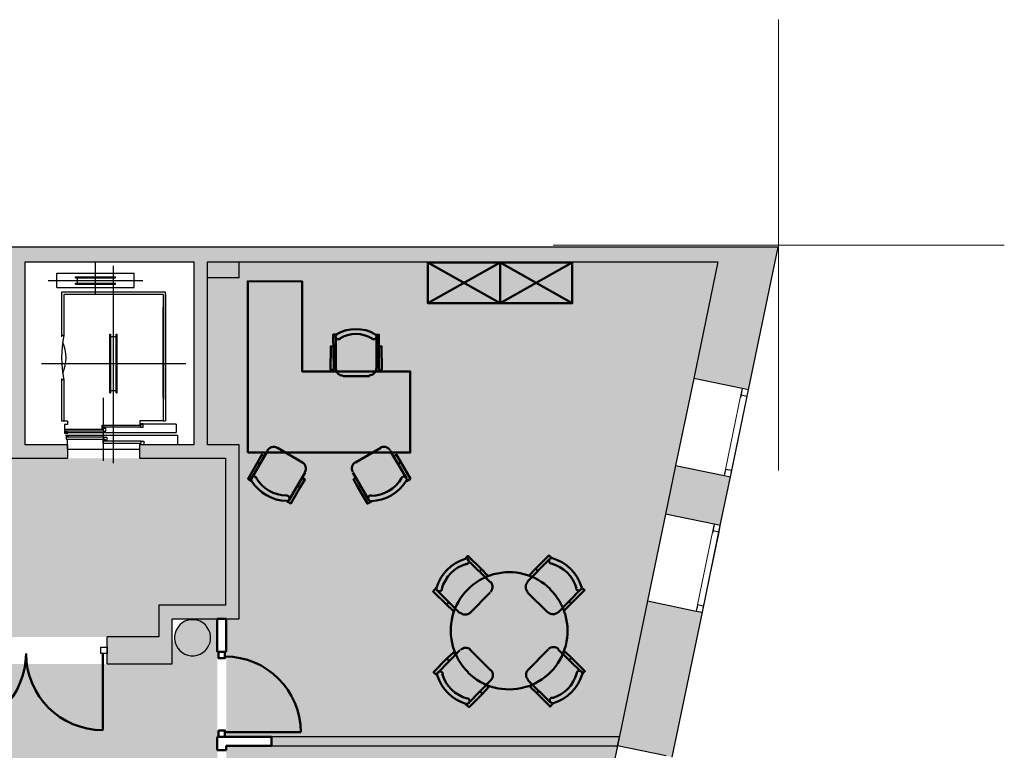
# Model space of a CAD drawing. Header units: metres. Extents: x -1 to 438, y -6 to 42.
# Tile 15 of 16: x 419 to 430, y 23 to 31. Entities that reach past the tile are written whole.
import ezdxf

# ---------------------------------------------------------------- set-up
doc = ezdxf.new("R2010")
doc.units = ezdxf.units.M
doc.linetypes.add('CONTINUA', pattern=[0])
doc.linetypes.add('PUNKT', pattern=[6.35, 0, -6.35])
for name, color, linetype, lineweight in [('3D P3 MURS', 7, 'CONTINUA', 25), ('3D P3 MURS NOUS', 7, 'CONTINUA', 25), ('3D P3 PILAR', 7, 'CONTINUA', 25), ('P3 ESCALES 2D', 7, 'CONTINUA', 25), ('P3 FALS SOSTRE', 7, 'CONTINUA', 25), ('P3 MOBLES', 7, 'CONTINUA', 25)]:
    doc.layers.add(name, color=color, linetype=linetype, lineweight=lineweight)

# ---------------------------------------------------------------- blocks, each defined once
blk = doc.blocks.new('_CLOSEDFILLED')
at = {"color": 0, "linetype": 'ByBlock', "lineweight": -2}
blk.add_solid([(-1, 0), (0, 0), (-1, 0)], dxfattribs=at)
blk = doc.blocks.new('OBJETO_COMPLEJO_9')
at = {"layer": 'P3 MOBLES', "color": 202, "linetype": 'CONTINUA', "lineweight": 50, "transparency": 33554687}
for p, q in [((424.949, 24.769), (424.7, 24.519)), ((424.289, 24.515), (424.039, 24.764)), ((424.192, 24.658), (424.171, 24.633)), ((424.793, 24.663), (424.818, 24.637)), ((424.259, 24.587), (424.243, 24.565)), ((423.701, 24.421), (423.955, 24.172)), ((424.065, 24.172), (424.289, 24.4)), ((424.7, 24.404), (424.928, 24.18)), ((425.043, 24.18), (425.288, 24.43)), ((423.807, 24.269), (423.832, 24.29)), ((425.11, 24.21), (425.093, 24.227)), ((425.187, 24.277), (425.161, 24.303)), ((423.955, 23.761), (423.709, 23.511)), ((423.887, 23.736), (423.904, 23.714)), ((424.298, 23.537), (424.069, 23.765)), ((424.933, 23.77), (424.708, 23.541)), ((425.297, 23.52), (425.043, 23.77)), ((425.191, 23.676), (425.165, 23.651)), ((423.811, 23.668), (423.836, 23.643)), ((424.048, 23.173), (424.298, 23.427)), ((424.708, 23.427), (424.958, 23.181)), ((424.738, 23.359), (424.755, 23.376)), ((424.204, 23.278), (424.179, 23.304)), ((424.806, 23.283), (424.827, 23.308))]:
    blk.add_line(p, q, dxfattribs=at)
for points in [[(424.01, 24.769), (424.044, 24.807), (424.192, 24.658), (424.264, 24.587), (424.238, 24.565)], [(424.029, 24.715), (424.033, 24.716), (424.037, 24.718), (424.04, 24.72), (424.043, 24.723), (424.046, 24.726), (424.049, 24.73), (424.051, 24.733), (424.052, 24.737), (424.053, 24.742), (424.053, 24.746), (424.053, 24.75), (424.052, 24.754), (424.051, 24.758), (424.049, 24.762), (424.047, 24.765), (424.044, 24.769), (424.041, 24.772), (424.037, 24.774), (424.033, 24.776), (424.029, 24.777), (424.025, 24.778), (424.021, 24.778), (424.017, 24.778), (424.013, 24.777)], [(424.979, 24.777), (424.941, 24.811), (424.793, 24.663), (424.725, 24.591), (424.751, 24.565)], [(424.983, 24.781), (424.979, 24.782), (424.974, 24.782), (424.97, 24.782), (424.966, 24.781), (424.962, 24.78), (424.958, 24.778), (424.955, 24.776), (424.952, 24.773), (424.949, 24.769), (424.946, 24.766), (424.945, 24.762), (424.943, 24.758), (424.943, 24.754), (424.942, 24.75), (424.943, 24.745), (424.944, 24.741), (424.945, 24.737), (424.947, 24.733), (424.95, 24.73), (424.953, 24.727), (424.956, 24.724), (424.96, 24.722), (424.963, 24.721), (424.968, 24.719)], [(423.692, 24.451), (423.658, 24.413), (423.807, 24.269), (423.878, 24.197), (423.904, 24.222)], [(423.695, 24.454), (423.694, 24.45), (423.694, 24.446), (423.694, 24.442), (423.695, 24.437), (423.696, 24.433), (423.698, 24.43), (423.7, 24.426), (423.703, 24.423), (423.706, 24.42), (423.71, 24.418), (423.714, 24.416), (423.718, 24.415), (423.722, 24.414), (423.726, 24.414), (423.73, 24.414), (423.735, 24.415), (423.739, 24.417), (423.742, 24.419), (423.746, 24.421), (423.749, 24.424), (423.751, 24.427), (423.754, 24.431), (423.755, 24.435), (423.756, 24.439)], [(424.293, 24.408), (424.303, 24.42), (424.31, 24.434), (424.315, 24.448), (424.316, 24.463), (424.314, 24.478), (424.31, 24.492), (424.303, 24.506), (424.293, 24.518)], [(424.707, 24.518), (424.697, 24.505), (424.69, 24.492), (424.686, 24.477), (424.684, 24.462), (424.686, 24.447), (424.69, 24.433), (424.697, 24.419), (424.708, 24.407)], [(425.297, 24.46), (425.335, 24.426), (425.187, 24.277), (425.115, 24.206), (425.089, 24.231)], [(425.24, 24.447), (425.241, 24.443), (425.243, 24.439), (425.245, 24.436), (425.247, 24.432), (425.251, 24.429), (425.254, 24.427), (425.258, 24.425), (425.262, 24.424), (425.266, 24.423), (425.27, 24.422), (425.274, 24.423), (425.279, 24.423), (425.283, 24.425), (425.286, 24.427), (425.29, 24.429), (425.293, 24.432), (425.296, 24.435), (425.298, 24.439), (425.3, 24.442), (425.301, 24.446), (425.302, 24.45), (425.302, 24.455), (425.302, 24.459), (425.301, 24.463)], [(423.958, 24.178), (423.971, 24.168), (423.984, 24.161), (423.999, 24.157), (424.014, 24.156), (424.029, 24.157), (424.043, 24.162), (424.057, 24.169), (424.069, 24.179)], [(424.932, 24.182), (424.944, 24.172), (424.958, 24.165), (424.972, 24.161), (424.987, 24.16), (425.002, 24.161), (425.017, 24.166), (425.03, 24.173), (425.043, 24.183)], [(424.072, 23.765), (424.06, 23.775), (424.046, 23.782), (424.032, 23.786), (424.017, 23.787), (424.002, 23.786), (423.987, 23.781), (423.974, 23.774), (423.962, 23.764)], [(425.046, 23.773), (425.034, 23.783), (425.02, 23.79), (425.006, 23.794), (424.991, 23.796), (424.976, 23.794), (424.961, 23.79), (424.948, 23.783), (424.935, 23.772)], [(423.701, 23.482), (423.663, 23.516), (423.811, 23.668), (423.883, 23.736), (423.908, 23.714)], [(425.305, 23.49), (425.339, 23.528), (425.191, 23.676), (425.119, 23.744), (425.093, 23.719)], [(423.765, 23.5), (423.764, 23.504), (423.762, 23.508), (423.76, 23.512), (423.757, 23.515), (423.754, 23.518), (423.75, 23.52), (423.747, 23.522), (423.743, 23.524), (423.738, 23.525), (423.734, 23.525), (423.73, 23.525), (423.726, 23.524), (423.722, 23.522), (423.718, 23.521), (423.714, 23.518), (423.711, 23.515), (423.708, 23.512), (423.706, 23.509), (423.704, 23.505), (423.703, 23.501), (423.702, 23.497), (423.702, 23.493), (423.702, 23.488), (423.703, 23.484)], [(424.298, 23.43), (424.308, 23.442), (424.315, 23.456), (424.319, 23.47), (424.32, 23.485), (424.319, 23.5), (424.314, 23.515), (424.307, 23.528), (424.297, 23.54)], [(424.711, 23.544), (424.701, 23.532), (424.694, 23.518), (424.69, 23.503), (424.688, 23.488), (424.69, 23.473), (424.694, 23.459), (424.702, 23.445), (424.712, 23.433)], [(425.31, 23.493), (425.31, 23.497), (425.311, 23.501), (425.31, 23.506), (425.31, 23.51), (425.308, 23.514), (425.306, 23.517), (425.304, 23.521), (425.301, 23.524), (425.298, 23.527), (425.294, 23.529), (425.291, 23.531), (425.287, 23.532), (425.282, 23.533), (425.278, 23.533), (425.274, 23.533), (425.27, 23.532), (425.266, 23.53), (425.262, 23.528), (425.259, 23.526), (425.256, 23.523), (425.253, 23.52), (425.251, 23.516), (425.249, 23.512), (425.248, 23.508)], [(424.018, 23.164), (424.056, 23.13), (424.204, 23.278), (424.272, 23.35), (424.247, 23.376)], [(424.988, 23.173), (424.954, 23.135), (424.806, 23.283), (424.734, 23.355), (424.759, 23.38)], [(424.022, 23.166), (424.026, 23.165), (424.03, 23.165), (424.034, 23.165), (424.038, 23.166), (424.042, 23.167), (424.046, 23.169), (424.05, 23.172), (424.053, 23.175), (424.056, 23.178), (424.058, 23.181), (424.06, 23.185), (424.061, 23.189), (424.062, 23.193), (424.062, 23.197), (424.062, 23.202), (424.061, 23.206), (424.059, 23.21), (424.057, 23.214), (424.055, 23.217), (424.052, 23.22), (424.048, 23.223), (424.045, 23.225), (424.041, 23.227), (424.037, 23.228)], [(424.976, 23.236), (424.972, 23.235), (424.968, 23.233), (424.964, 23.231), (424.961, 23.228), (424.958, 23.225), (424.956, 23.222), (424.954, 23.218), (424.952, 23.214), (424.951, 23.21), (424.951, 23.206), (424.951, 23.201), (424.952, 23.197), (424.953, 23.193), (424.955, 23.189), (424.957, 23.186), (424.96, 23.183), (424.964, 23.18), (424.967, 23.178), (424.971, 23.176), (424.975, 23.174), (424.979, 23.174), (424.983, 23.173), (424.987, 23.174), (424.992, 23.175)]]:
    blk.add_lwpolyline(points, dxfattribs=at)
for centre, radius, start, end in [((424.153, 24.319), 0.476, 107.2654, 163.5102), ((424.847, 24.323), 0.476, 17.2647, 73.5101), ((424.136, 24.336), 0.396, 105.9892, 164.7898), ((424.864, 24.34), 0.396, 15.9897, 74.7896), ((424.501, 23.978), 0.648, 45.3114, 225.822), ((424.499, 23.974), 0.648, 225.3114, 45.8221), ((424.157, 23.624), 0.476, 197.2654, 253.5103), ((424.14, 23.607), 0.396, 195.9892, 254.7895), ((424.868, 23.611), 0.396, 285.9891, 344.7893), ((424.852, 23.628), 0.476, 287.2653, 343.51)]:
    blk.add_arc(centre, radius, start, end, dxfattribs=at)
blk = doc.blocks.new('OBJETO_COMPLEJO_10')
at = {"layer": 'P3 MOBLES', "color": 202, "linetype": 'CONTINUA', "lineweight": 50, "transparency": 33554687}
for p, q in [((422.581, 27.234), (422.58, 26.884)), ((423.03, 26.884), (423.031, 27.234)), ((422.553, 27.002), (422.579, 27.001)), ((423.056, 27.004), (423.029, 27.001)), ((422.662, 26.801), (422.952, 26.801)), ((421.647, 25.666), (421.825, 25.975)), ((421.935, 26.003), (422.212, 25.841)), ((423.077, 26.004), (422.797, 25.843)), ((423.361, 25.667), (423.183, 25.973)), ((421.711, 25.843), (421.741, 25.824)), ((423.299, 25.844), (423.269, 25.825)), ((422.241, 25.731), (422.064, 25.427)), ((422.234, 25.659), (422.21, 25.668)), ((422.769, 25.732), (422.946, 25.426)), ((422.779, 25.656), (422.799, 25.669)), ((422.185, 25.57), (422.158, 25.584)), ((422.825, 25.568), (422.854, 25.584))]:
    blk.add_line(p, q, dxfattribs=at)
blk.add_lwpolyline([(421.604, 25.952), (423.404, 25.952), (423.404, 26.852), (422.205, 26.851), (422.205, 27.85), (421.604, 27.852), (421.604, 25.952)], close=True, dxfattribs=at)
for points in [[(422.555, 27.131), (422.524, 27.129), (422.521, 26.87), (422.556, 26.872), (422.552, 27.262), (422.595, 27.261)], [(422.626, 27.213), (422.62, 27.21), (422.614, 27.209), (422.608, 27.208), (422.602, 27.209), (422.596, 27.211), (422.591, 27.214), (422.586, 27.217), (422.582, 27.222), (422.579, 27.228), (422.577, 27.234), (422.577, 27.24), (422.578, 27.246), (422.579, 27.252), (422.582, 27.257), (422.586, 27.262), (422.591, 27.266)], [(423.016, 27.266), (423.021, 27.262), (423.025, 27.257), (423.027, 27.252), (423.029, 27.246), (423.03, 27.24), (423.029, 27.234), (423.028, 27.228), (423.025, 27.222), (423.021, 27.217), (423.016, 27.213), (423.01, 27.21), (423.005, 27.209), (422.999, 27.208), (422.993, 27.208), (422.987, 27.21), (422.981, 27.213)], [(423.056, 27.129), (423.087, 27.131), (423.088, 26.871), (423.057, 26.869), (423.058, 27.259), (423.019, 27.258)], [(422.659, 26.805), (422.643, 26.806), (422.628, 26.811), (422.615, 26.818), (422.603, 26.828), (422.594, 26.839), (422.586, 26.853), (422.582, 26.867), (422.58, 26.883)], [(423.028, 26.886), (423.026, 26.871), (423.021, 26.856), (423.014, 26.843), (423.005, 26.831), (422.993, 26.821), (422.98, 26.814), (422.965, 26.81), (422.949, 26.808)], [(421.824, 25.977), (421.833, 25.99), (421.844, 26), (421.857, 26.008), (421.871, 26.013), (421.886, 26.016), (421.901, 26.016), (421.916, 26.012), (421.931, 26.006)], [(423.073, 26.007), (423.087, 26.013), (423.102, 26.017), (423.117, 26.017), (423.132, 26.015), (423.146, 26.009), (423.159, 26.001), (423.171, 25.991), (423.18, 25.978)], [(421.649, 25.636), (421.607, 25.662), (421.711, 25.843), (421.759, 25.928), (421.79, 25.913)], [(423.363, 25.636), (423.407, 25.661), (423.299, 25.844), (423.252, 25.928), (423.218, 25.913)], [(422.208, 25.843), (422.221, 25.834), (422.231, 25.823), (422.239, 25.81), (422.244, 25.796), (422.247, 25.781), (422.246, 25.766), (422.243, 25.751), (422.236, 25.736)], [(422.767, 25.738), (422.761, 25.752), (422.758, 25.767), (422.757, 25.782), (422.76, 25.797), (422.765, 25.811), (422.773, 25.824), (422.783, 25.835), (422.796, 25.845)], [(421.644, 25.639), (421.642, 25.643), (421.641, 25.647), (421.64, 25.651), (421.64, 25.655), (421.64, 25.659), (421.641, 25.664), (421.642, 25.668), (421.644, 25.671), (421.646, 25.675), (421.649, 25.678), (421.652, 25.681), (421.656, 25.683), (421.66, 25.685), (421.664, 25.686), (421.668, 25.687), (421.672, 25.687), (421.677, 25.687), (421.681, 25.686), (421.685, 25.684), (421.688, 25.682), (421.692, 25.68), (421.695, 25.677), (421.697, 25.674), (421.7, 25.67)], [(422.039, 25.41), (422.082, 25.388), (422.185, 25.57), (422.237, 25.654), (422.207, 25.673)], [(422.974, 25.411), (422.929, 25.386), (422.825, 25.568), (422.775, 25.657), (422.804, 25.672)], [(423.305, 25.669), (423.307, 25.672), (423.31, 25.676), (423.313, 25.679), (423.316, 25.681), (423.32, 25.683), (423.324, 25.684), (423.328, 25.685), (423.332, 25.686), (423.336, 25.686), (423.341, 25.685), (423.345, 25.684), (423.348, 25.682), (423.352, 25.68), (423.355, 25.677), (423.358, 25.674), (423.36, 25.67), (423.362, 25.666), (423.364, 25.662), (423.364, 25.658), (423.365, 25.654), (423.364, 25.65), (423.363, 25.646), (423.362, 25.642), (423.36, 25.638)], [(422.032, 25.476), (422.036, 25.476), (422.041, 25.476), (422.045, 25.474), (422.049, 25.473), (422.052, 25.471), (422.055, 25.468), (422.058, 25.465), (422.061, 25.461), (422.063, 25.457), (422.064, 25.453), (422.065, 25.449), (422.065, 25.445), (422.065, 25.441), (422.064, 25.437), (422.063, 25.433), (422.061, 25.429), (422.059, 25.425), (422.056, 25.422), (422.053, 25.419), (422.049, 25.417), (422.045, 25.415), (422.041, 25.414), (422.037, 25.413), (422.033, 25.413)], [(422.969, 25.414), (422.965, 25.414), (422.961, 25.415), (422.957, 25.416), (422.953, 25.418), (422.949, 25.42), (422.946, 25.423), (422.943, 25.426), (422.941, 25.43), (422.939, 25.434), (422.938, 25.438), (422.937, 25.442), (422.937, 25.446), (422.937, 25.45), (422.938, 25.454), (422.939, 25.458), (422.941, 25.462), (422.944, 25.466), (422.947, 25.469), (422.95, 25.472), (422.954, 25.474), (422.957, 25.475), (422.961, 25.477), (422.966, 25.477), (422.97, 25.477)]]:
    blk.add_lwpolyline(points, dxfattribs=at)
for centre, radius, start, end in [((422.802, 26.905), 0.417, 59.5549, 120.4267), ((422.802, 26.927), 0.341, 58.2356, 121.7418), ((422.05, 25.891), 0.476, 211.8733, 268.1185), ((422.038, 25.872), 0.396, 210.5948, 269.3944), ((422.955, 25.89), 0.476, 271.8688, 328.1134), ((422.968, 25.87), 0.396, 270.5896, 329.3901)]:
    blk.add_arc(centre, radius, start, end, dxfattribs=at)

msp = doc.modelspace()

# ---------------------------------------------------------------- hatches: boundary and pattern name
at = {"layer": '3D P3 MURS', "linetype": 'CONTINUA', "lineweight": 18, "true_color": 0xa0a0a0, "transparency": 33554687}
for points in [[(426.846, 28.228), (401.29, 28.228), (401.259, 28.068), (426.813, 28.068)], [(426.846, 28.228), (426.545, 26.772), (427.152, 26.646), (427.48, 28.228)], [(419.137, 26.039), (419.137, 28.068), (418.987, 28.068), (418.987, 26.039)], [(421.157, 26.039), (421.157, 28.068), (421.007, 28.068), (421.007, 26.039)], [(418.507, 25.889), (419.607, 25.889), (419.607, 26.039), (418.507, 26.039)], [(420.407, 25.889), (421.507, 25.889), (421.507, 26.039), (420.407, 26.039)], [(421.507, 24.259), (421.507, 25.889), (421.357, 25.889), (421.357, 24.259)], [(426.952, 25.683), (426.345, 25.809), (426.233, 25.268), (426.84, 25.143)], [(421.507, 24.259), (420.618, 24.259), (420.618, 24.109), (421.507, 24.109)], [(425.701, 22.701), (426.308, 22.575), (426.641, 24.181), (426.034, 24.307)], [(420.768, 23.609), (420.768, 24.109), (420.618, 24.109), (420.618, 23.609)], [(420.618, 23.909), (420.047, 23.909), (420.047, 23.609), (420.618, 23.609)]]:
    msp.add_hatch(color=253, dxfattribs=at).paths.add_polyline_path(points)
at = {"layer": '3D P3 MURS NOUS', "linetype": 'CONTINUA', "lineweight": 18, "true_color": 0x006e00, "transparency": 33554687}
msp.add_hatch(color=96, dxfattribs=at).paths.add_polyline_path([(421.866, 22.701), (425.701, 22.701), (425.722, 22.801), (421.866, 22.801)])
at = {"layer": '3D P3 PILAR', "linetype": 'CONTINUA', "lineweight": 18, "transparency": 33554687}
msp.add_hatch(color=9, dxfattribs=at).paths.add_polyline_path([(421.009, 24.099), (420.975, 24.099), (420.94, 24.093), (420.907, 24.081), (420.877, 24.064), (420.85, 24.041), (420.828, 24.014), (420.81, 23.984), (420.798, 23.951), (420.792, 23.917), (420.792, 23.882), (420.798, 23.848), (420.81, 23.815), (420.828, 23.784), (420.85, 23.758), (420.877, 23.735), (420.907, 23.718), (420.94, 23.706), (420.975, 23.7), (421.009, 23.7), (421.044, 23.706), (421.077, 23.718), (421.107, 23.735), (421.134, 23.758), (421.156, 23.784), (421.174, 23.815), (421.186, 23.848), (421.192, 23.882), (421.192, 23.917), (421.186, 23.951), (421.174, 23.984), (421.156, 24.014), (421.134, 24.041), (421.107, 24.064), (421.077, 24.081), (421.044, 24.093)])
at = {"layer": 'P3 FALS SOSTRE', "transparency": 33554559}
h = msp.add_hatch(color=256, dxfattribs=at)
h.set_gradient(color1=(178, 251, 170), color2=(178, 251, 170), one_color=1)
h.paths.add_polyline_path([(426.813, 28.068), (421.507, 28.068), (421.507, 27.889), (421.157, 27.889), (421.157, 26.039), (421.507, 26.039), (421.507, 24.109), (421.366, 24.109), (421.366, 22.801), (425.722, 22.801)], flags=0)
h = msp.add_hatch(color=256, dxfattribs=at)
h.set_gradient(color1=(178, 251, 170), color2=(178, 251, 170), one_color=1)
h.paths.add_polyline_path([(421.157, 27.889), (421.507, 27.889), (421.507, 28.068), (421.157, 28.068)], flags=0)
at = {"layer": 'P3 FALS SOSTRE', "linetype": 'CONTINUA', "lineweight": 25, "transparency": 33554559}
h = msp.add_hatch(color=7, dxfattribs=at)
h.set_gradient(color1=(240, 190, 130), color2=(240, 190, 130), one_color=1)
h.paths.add_polyline_path([(421.357, 25.889), (415.947, 25.889), (415.947, 24.309), (417.447, 24.309), (417.447, 23.909), (420.618, 23.909), (420.618, 24.259), (421.357, 24.259)], flags=0)
at = {"layer": 'P3 FALS SOSTRE', "true_color": 0xb2fbaa, "transparency": 33554687}
h = msp.add_hatch(color=71, dxfattribs=at)
h.paths.add_polyline_path([(421.266, 13.111), (421.266, 24.109), (421.052, 24.109), (421.134, 24.041), (421.156, 24.014), (421.174, 23.984), (421.186, 23.951), (421.192, 23.917), (421.192, 23.882), (421.186, 23.848), (421.174, 23.815), (421.156, 23.784), (421.134, 23.758), (421.107, 23.735), (421.077, 23.718), (421.044, 23.706), (421.009, 23.7), (420.975, 23.7), (420.94, 23.706), (420.907, 23.718), (420.877, 23.735), (420.85, 23.758), (420.828, 23.784), (420.768, 23.887), (420.768, 23.609), (417.447, 23.609), (417.447, 23.489), (417.017, 23.489), (417.017, 22.069), (415.647, 22.069), (414.173, 21.499), (413.404, 21.319), (412.616, 21.259), (411.203, 20.819), (410.392, 20.75), (410.392, 20.75), (410.386, 20.749), (409.697, 21.21), (409.697, 22.11), (409.592, 22.11), (409.477, 22.209), (409.352, 22.315), (409.137, 22.477), (408.914, 22.627), (408.683, 22.766), (408.445, 22.893), (408.201, 23.006), (407.952, 23.107), (407.697, 23.195), (407.507, 23.25), (407.554, 23.419), (404.417, 23.419), (404.417, 17.266), (411.254, 17.266), (411.254, 13.111)])
h.paths.add_polyline_path([(416.279, 13.791), (416.301, 13.764), (416.319, 13.734), (416.331, 13.701), (416.337, 13.667), (416.337, 13.632), (416.331, 13.598), (416.319, 13.565), (416.301, 13.534), (416.279, 13.508), (416.252, 13.485), (416.222, 13.468), (416.189, 13.456), (416.154, 13.45), (416.12, 13.45), (416.085, 13.456), (416.052, 13.468), (416.022, 13.485), (415.995, 13.508), (415.973, 13.534), (415.955, 13.565), (415.943, 13.598), (415.937, 13.632), (415.937, 13.667), (415.943, 13.701), (415.955, 13.734), (415.973, 13.764), (415.995, 13.791), (416.022, 13.814), (416.052, 13.831), (416.085, 13.843), (416.12, 13.849), (416.154, 13.849), (416.189, 13.843), (416.222, 13.831), (416.252, 13.814)], flags=16)
h.paths.add_polyline_path([(421.156, 14.454), (421.134, 14.428), (421.107, 14.405), (421.077, 14.388), (421.044, 14.376), (421.009, 14.37), (420.975, 14.37), (420.94, 14.376), (420.907, 14.388), (420.877, 14.405), (420.85, 14.428), (420.828, 14.454), (420.81, 14.485), (420.798, 14.518), (420.792, 14.552), (420.792, 14.587), (420.798, 14.621), (420.81, 14.654), (420.828, 14.684), (420.85, 14.711), (420.877, 14.734), (420.907, 14.751), (420.94, 14.763), (420.975, 14.769), (421.009, 14.769), (421.044, 14.763), (421.077, 14.751), (421.107, 14.734), (421.134, 14.711), (421.156, 14.684), (421.174, 14.654), (421.186, 14.621), (421.192, 14.587), (421.192, 14.552), (421.186, 14.518), (421.174, 14.485)], flags=16)
h.paths.add_polyline_path([(410.876, 17.941), (410.898, 17.914), (410.915, 17.884), (410.927, 17.851), (410.933, 17.817), (410.933, 17.782), (410.927, 17.748), (410.915, 17.715), (410.898, 17.684), (410.876, 17.658), (410.849, 17.635), (410.818, 17.618), (410.786, 17.606), (410.751, 17.6), (410.716, 17.6), (410.682, 17.606), (410.649, 17.618), (410.619, 17.635), (410.592, 17.658), (410.569, 17.684), (410.552, 17.715), (410.54, 17.748), (410.534, 17.782), (410.534, 17.817), (410.54, 17.851), (410.552, 17.884), (410.569, 17.914), (410.592, 17.941), (410.619, 17.964), (410.649, 17.981), (410.682, 17.993), (410.716, 17.999), (410.751, 17.999), (410.786, 17.993), (410.818, 17.981), (410.849, 17.964)], flags=16)
h.paths.add_polyline_path([(421.107, 17.964), (421.134, 17.941), (421.156, 17.914), (421.174, 17.884), (421.186, 17.851), (421.192, 17.817), (421.192, 17.782), (421.186, 17.748), (421.174, 17.715), (421.156, 17.684), (421.134, 17.658), (421.107, 17.635), (421.077, 17.618), (421.044, 17.606), (421.009, 17.6), (420.975, 17.6), (420.94, 17.606), (420.907, 17.618), (420.877, 17.635), (420.85, 17.658), (420.828, 17.684), (420.81, 17.715), (420.798, 17.748), (420.792, 17.782), (420.792, 17.817), (420.798, 17.851), (420.81, 17.884), (420.828, 17.914), (420.85, 17.941), (420.877, 17.964), (420.907, 17.981), (420.94, 17.993), (420.975, 17.999), (421.009, 17.999), (421.044, 17.993), (421.077, 17.981)], flags=16)
h.paths.add_polyline_path([(416.279, 17.941), (416.301, 17.914), (416.319, 17.884), (416.331, 17.851), (416.337, 17.817), (416.337, 17.782), (416.331, 17.748), (416.319, 17.715), (416.301, 17.684), (416.279, 17.658), (416.252, 17.635), (416.222, 17.618), (416.189, 17.606), (416.154, 17.6), (416.12, 17.6), (416.085, 17.606), (416.052, 17.618), (416.022, 17.635), (415.995, 17.658), (415.973, 17.684), (415.955, 17.715), (415.943, 17.748), (415.937, 17.782), (415.937, 17.817), (415.943, 17.851), (415.955, 17.884), (415.973, 17.914), (415.995, 17.941), (416.022, 17.964), (416.052, 17.981), (416.085, 17.993), (416.12, 17.999), (416.154, 17.999), (416.189, 17.993), (416.222, 17.981), (416.252, 17.964)], flags=16)
h.paths.add_polyline_path([(405.952, 17.964), (405.979, 17.941), (406.001, 17.914), (406.019, 17.884), (406.031, 17.851), (406.037, 17.817), (406.037, 17.782), (406.031, 17.748), (406.019, 17.715), (406.001, 17.684), (405.979, 17.658), (405.952, 17.635), (405.922, 17.618), (405.889, 17.606), (405.854, 17.6), (405.82, 17.6), (405.785, 17.606), (405.752, 17.618), (405.722, 17.635), (405.695, 17.658), (405.673, 17.684), (405.655, 17.715), (405.643, 17.748), (405.637, 17.782), (405.637, 17.817), (405.643, 17.851), (405.655, 17.884), (405.673, 17.914), (405.695, 17.941), (405.722, 17.964), (405.752, 17.981), (405.785, 17.993), (405.82, 17.999), (405.854, 17.999), (405.889, 17.993), (405.922, 17.981)], flags=16)
at = {"layer": 'P3 FALS SOSTRE', "transparency": 33554559}
h = msp.add_hatch(color=256, dxfattribs=at)
h.set_gradient(color1=(178, 251, 170), color2=(178, 251, 170), one_color=1)
h.paths.add_polyline_path([(424.873, 18.706), (425.701, 22.701), (421.366, 22.701), (421.366, 18.706)], flags=0)

# ---------------------------------------------------------------- linework, layer by layer
at = {"layer": '3D P3 MURS', "color": 7, "linetype": 'CONTINUA', "lineweight": 25, "transparency": 33554687}
for p, q in [((426.846, 28.228), (401.29, 28.228)), ((427.48, 28.228), (426.846, 28.228)), ((427.152, 26.646), (427.48, 28.228)), ((419.137, 28.068), (421.007, 28.068)), ((419.137, 26.039), (419.137, 28.068)), ((421.007, 28.068), (421.007, 26.039)), ((421.157, 28.068), (426.813, 28.068)), ((421.157, 26.039), (421.157, 28.068)), ((426.813, 28.068), (426.545, 26.772)), ((426.545, 26.772), (426.345, 25.809)), ((427.083, 26.661), (426.545, 26.772)), ((426.952, 25.683), (427.152, 26.646)), ((427.152, 26.646), (427.083, 26.661)), ((419.607, 26.039), (419.137, 26.039)), ((419.607, 26.039), (419.607, 25.889)), ((420.407, 25.889), (420.407, 26.039)), ((421.007, 26.039), (420.407, 26.039)), ((421.507, 26.039), (421.157, 26.039)), ((421.507, 25.889), (421.507, 26.039)), ((418.507, 25.889), (419.607, 25.889)), ((420.407, 25.889), (421.357, 25.889)), ((421.357, 25.889), (421.357, 24.259)), ((421.507, 24.259), (421.507, 25.889)), ((426.345, 25.809), (426.233, 25.268)), ((426.345, 25.809), (426.884, 25.698)), ((426.84, 25.143), (426.952, 25.683)), ((426.884, 25.698), (426.952, 25.683)), ((426.233, 25.268), (426.034, 24.307)), ((426.772, 25.157), (426.233, 25.268)), ((426.641, 24.181), (426.84, 25.143)), ((426.84, 25.143), (426.772, 25.157)), ((421.357, 24.259), (420.618, 24.259)), ((420.618, 24.259), (420.618, 24.109)), ((421.507, 24.109), (421.507, 24.259)), ((426.034, 24.307), (425.701, 22.701)), ((426.034, 24.307), (426.572, 24.195)), ((426.308, 22.575), (426.641, 24.181)), ((426.572, 24.195), (426.641, 24.181)), ((420.618, 24.109), (420.618, 23.909)), ((420.768, 24.109), (421.507, 24.109)), ((420.768, 23.609), (420.768, 24.109)), ((420.047, 23.609), (420.047, 23.909)), ((420.618, 23.909), (420.047, 23.909)), ((420.047, 23.609), (420.618, 23.609)), ((420.618, 23.609), (420.768, 23.609)), ((425.701, 22.701), (425.499, 21.726)), ((426.239, 22.589), (425.701, 22.701))]:
    msp.add_line(p, q, dxfattribs=at)
at = {"layer": '3D P3 MURS', "color": 7, "linetype": 'PUNKT', "lineweight": 25, "transparency": 33554687}
for p, q in [((427.083, 26.661), (426.884, 25.698)), ((426.952, 25.683), (427.152, 26.646)), ((427.152, 26.646), (427.083, 26.661)), ((426.884, 25.698), (426.952, 25.683)), ((426.772, 25.157), (426.572, 24.195)), ((426.641, 24.181), (426.84, 25.143)), ((426.84, 25.143), (426.772, 25.157)), ((426.572, 24.195), (426.641, 24.181))]:
    msp.add_line(p, q, dxfattribs=at)
at = {"layer": '3D P3 MURS', "color": 202, "linetype": 'CONTINUA', "lineweight": 50, "transparency": 33554687}
msp.add_line((419.997, 23.724), (419.997, 22.875), dxfattribs=at)
at = {"layer": '3D P3 MURS', "color": 7, "linetype": 'CONTINUA', "lineweight": 25, "transparency": 33554687}
for points in [[(427.138, 26.578), (427.152, 26.646), (427.083, 26.661), (427.069, 26.592), (427.138, 26.578)], [(426.952, 25.683), (426.966, 25.752), (426.898, 25.766), (426.884, 25.698), (426.952, 25.683)], [(426.826, 25.074), (426.84, 25.143), (426.772, 25.157), (426.757, 25.088), (426.826, 25.074)], [(426.641, 24.181), (426.655, 24.249), (426.586, 24.264), (426.572, 24.195), (426.641, 24.181)], [(419.977, 23.794), (420.047, 23.794), (420.047, 23.724), (419.977, 23.724), (419.977, 23.794)]]:
    msp.add_lwpolyline(points, close=True, dxfattribs=at)
at = {"layer": '3D P3 MURS', "color": 40, "linetype": 'CONTINUA', "lineweight": 18, "transparency": 33554687}
for points in [[(426.966, 25.752), (427.138, 26.578), (427.069, 26.592), (426.898, 25.766), (426.966, 25.752)], [(426.655, 24.249), (426.826, 25.074), (426.757, 25.088), (426.586, 24.264), (426.655, 24.249)]]:
    msp.add_lwpolyline(points, close=True, dxfattribs=at)
at = {"layer": '3D P3 MURS', "color": 202, "linetype": 'CONTINUA', "lineweight": 50, "transparency": 33554687}
for centre, start_param, end_param in [((418.298, 23.724), 0, 1.570796), ((419.997, 23.724), 4.712389, 6.283185)]:
    msp.add_ellipse(centre, major_axis=(0, -0.849), ratio=1, start_param=start_param, end_param=end_param, dxfattribs=at)
at = {"layer": '3D P3 MURS NOUS', "color": 4, "linetype": 'CONTINUA', "lineweight": 50, "transparency": 33554687}
for p, q in [((421.266, 24.109), (421.266, 23.741)), ((421.366, 24.109), (421.266, 24.109)), ((421.366, 23.741), (421.366, 24.109)), ((421.366, 23.741), (421.266, 23.741)), ((421.266, 22.801), (421.366, 22.801)), ((421.266, 22.801), (421.266, 22.651)), ((421.351, 22.851), (422.191, 22.851)), ((421.866, 22.801), (421.366, 22.801)), ((421.866, 22.701), (421.866, 22.801)), ((421.366, 22.701), (421.866, 22.701)), ((421.366, 22.651), (421.366, 22.701)), ((421.366, 22.651), (421.266, 22.651))]:
    msp.add_line(p, q, dxfattribs=at)
at = {"layer": '3D P3 MURS NOUS', "color": 7, "linetype": 'CONTINUA', "lineweight": 25, "transparency": 33554687}
for p, q in [((425.722, 22.801), (421.866, 22.801)), ((421.866, 22.801), (421.866, 22.701)), ((425.701, 22.701), (425.722, 22.801)), ((421.866, 22.701), (425.701, 22.701))]:
    msp.add_line(p, q, dxfattribs=at)
at = {"layer": '3D P3 MURS NOUS', "color": 4, "linetype": 'CONTINUA', "lineweight": 50, "transparency": 33554687}
for points in [[(421.281, 23.741), (421.281, 23.671), (421.351, 23.671), (421.351, 23.741), (421.281, 23.741)], [(421.281, 22.871), (421.281, 22.801), (421.351, 22.801), (421.351, 22.871), (421.281, 22.871)]]:
    msp.add_lwpolyline(points, close=True, dxfattribs=at)
msp.add_arc((421.351, 22.851), 0.84, 0, 90, dxfattribs=at)
at = {"layer": '3D P3 PILAR', "color": 7, "linetype": 'CONTINUA', "lineweight": 25, "transparency": 33554687}
for p, q in [((420.828, 24.014), (420.81, 23.984)), ((420.85, 24.041), (420.828, 24.014)), ((420.877, 24.064), (420.85, 24.041)), ((420.907, 24.081), (420.877, 24.064)), ((420.94, 24.093), (420.907, 24.081)), ((420.975, 24.099), (420.94, 24.093)), ((421.009, 24.099), (420.975, 24.099)), ((421.044, 24.093), (421.009, 24.099)), ((421.077, 24.081), (421.044, 24.093)), ((421.107, 24.064), (421.077, 24.081)), ((421.134, 24.041), (421.107, 24.064)), ((421.156, 24.014), (421.134, 24.041)), ((421.174, 23.984), (421.156, 24.014)), ((420.798, 23.951), (420.792, 23.917)), ((420.792, 23.917), (420.792, 23.882)), ((420.81, 23.984), (420.798, 23.951)), ((421.186, 23.951), (421.174, 23.984)), ((421.192, 23.917), (421.186, 23.951)), ((421.192, 23.882), (421.192, 23.917)), ((420.792, 23.882), (420.798, 23.848)), ((420.798, 23.848), (420.81, 23.815)), ((420.81, 23.815), (420.828, 23.784)), ((420.828, 23.784), (420.85, 23.758)), ((421.134, 23.758), (421.156, 23.784)), ((421.156, 23.784), (421.174, 23.815)), ((421.174, 23.815), (421.186, 23.848)), ((421.186, 23.848), (421.192, 23.882)), ((420.85, 23.758), (420.877, 23.735)), ((420.877, 23.735), (420.907, 23.718)), ((420.907, 23.718), (420.94, 23.706)), ((420.94, 23.706), (420.975, 23.7)), ((420.975, 23.7), (421.009, 23.7)), ((421.009, 23.7), (421.044, 23.706)), ((421.044, 23.706), (421.077, 23.718)), ((421.077, 23.718), (421.107, 23.735)), ((421.107, 23.735), (421.134, 23.758))]:
    msp.add_line(p, q, dxfattribs=at)
at = {"layer": 'P3 ESCALES 2D', "color": 52, "linetype": 'CONTINUA', "lineweight": 13, "transparency": 33554687}
for p, q in [((427.486, 30.752), (427.486, 25.752)), ((424.986, 28.252), (429.986, 28.252))]:
    msp.add_line(p, q, dxfattribs=at)
at = {"layer": 'P3 ESCALES 2D', "color": 7, "lineweight": 25, "transparency": 33554687}
for p, q in [((419.917, 27.711), (419.917, 28.059)), ((421.507, 27.889), (421.507, 28.059)), ((419.487, 27.941), (420.347, 27.941)), ((419.487, 27.781), (419.487, 27.941)), ((420.117, 25.833), (420.117, 28.024)), ((420.347, 27.781), (420.347, 27.941)), ((419.392, 27.861), (420.442, 27.861)), ((419.697, 27.891), (419.697, 27.901)), ((419.697, 27.901), (420.137, 27.901)), ((419.697, 27.891), (420.137, 27.891)), ((419.697, 27.831), (420.137, 27.831)), ((419.697, 27.821), (419.697, 27.831)), ((419.697, 27.821), (420.137, 27.821)), ((419.717, 27.831), (419.717, 27.891)), ((420.117, 27.831), (420.117, 27.891)), ((420.137, 27.891), (420.137, 27.901)), ((420.137, 27.821), (420.137, 27.831)), ((421.507, 27.889), (421.157, 27.889)), ((419.487, 27.781), (420.347, 27.781)), ((419.542, 27.729), (419.542, 27.237)), ((420.692, 27.729), (419.542, 27.729)), ((420.692, 26.539), (420.692, 27.729)), ((419.567, 27.704), (419.567, 27.249)), ((420.667, 27.704), (419.567, 27.704)), ((420.667, 27.704), (420.667, 26.304)), ((420.692, 27.704), (420.692, 26.304)), ((420.667, 26.564), (420.667, 27.564)), ((419.567, 27.249), (419.542, 27.249)), ((420.077, 26.614), (420.077, 27.264)), ((420.077, 27.264), (420.087, 27.264)), ((420.087, 26.614), (420.087, 27.264)), ((420.087, 27.239), (420.147, 27.239)), ((420.147, 26.614), (420.147, 27.264)), ((420.147, 27.264), (420.157, 27.264)), ((420.157, 26.614), (420.157, 27.264)), ((419.317, 26.939), (420.917, 26.939)), ((419.542, 26.773), (419.542, 26.304)), ((419.567, 26.759), (419.542, 26.759)), ((419.567, 26.759), (419.567, 26.304)), ((420.087, 26.639), (420.147, 26.639)), ((420.007, 25.86), (420.007, 26.558)), ((420.077, 26.614), (420.087, 26.614)), ((420.147, 26.614), (420.157, 26.614)), ((419.542, 26.304), (419.607, 26.304)), ((420.667, 26.304), (420.692, 26.304)), ((420, 26.19), (419.578, 26.19)), ((420.414, 26.235), (419.992, 26.235)), ((420.812, 26.268), (420.407, 26.268)), ((420.812, 26.268), (420.812, 26.174)), ((419.572, 26.174), (420.812, 26.174)), ((420.014, 26.122), (419.592, 26.122)), ((419.607, 26.049), (419.607, 26.1)), ((420.422, 26.077), (420, 26.077)), ((419.607, 25.989), (419.607, 26.049)), ((419.607, 25.989), (420.407, 25.989)), ((420.407, 25.989), (420.407, 26.049))]:
    msp.add_line(p, q, dxfattribs=at)
for points in [[(419.567, 26.304), (419.607, 26.304), (419.607, 26.263), (419.572, 26.263), (419.572, 26.167), (419.612, 26.167)], [(420.667, 26.304), (420.407, 26.304), (420.407, 26.263), (420.437, 26.263)], [(419.608, 26.173), (419.578, 26.173), (419.578, 26.212), (420, 26.212), (420, 26.19), (420.03, 26.19), (420.03, 26.227), (420.01, 26.227)], [(420.022, 26.218), (419.992, 26.218), (419.992, 26.257), (420.414, 26.257), (420.414, 26.235), (420.444, 26.235), (420.444, 26.272), (420.424, 26.272)], [(419.585, 26.144), (420.825, 26.144), (420.825, 26.049)], [(419.622, 26.139), (419.592, 26.139), (419.592, 26.1), (420.014, 26.1), (420.014, 26.122), (420.044, 26.122), (420.044, 26.085), (420.024, 26.085)], [(420.03, 26.094), (420, 26.094), (420, 26.055), (420.422, 26.055), (420.422, 26.077), (420.452, 26.077), (420.452, 26.049)]]:
    msp.add_lwpolyline(points, dxfattribs=at)
for centre, radius, start, end in [((420.755, 27.004), 1.213, 168.3473, 191.6527), ((419.193, 27.004), 0.399, 334.7815, 25.2185)]:
    msp.add_arc(centre, radius, start, end, dxfattribs=at)
at = {"layer": 'P3 MOBLES', "color": 202, "linetype": 'CONTINUA', "lineweight": 50, "transparency": 33554687}
for p, q in [((423.6, 28.059), (424.4, 27.607)), ((424.4, 28.059), (423.6, 27.607)), ((424.4, 27.607), (425.2, 28.059)), ((425.2, 27.607), (424.4, 28.059))]:
    msp.add_line(p, q, dxfattribs=at)
for points in [[(423.6, 28.059), (424.4, 28.059), (424.4, 27.607), (423.6, 27.607), (423.6, 28.059)], [(424.4, 28.059), (425.2, 28.059), (425.2, 27.607), (424.4, 27.607), (424.4, 28.059)]]:
    msp.add_lwpolyline(points, close=True, dxfattribs=at)

# ---------------------------------------------------------------- block references
at = {"layer": '3D P3 PILAR', "color": 7, "linetype": 'CONTINUA', "lineweight": 25, "transparency": 33554687, "xscale": 0.0002666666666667, "yscale": 0.0002666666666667, "zscale": 0.0002666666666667}
msp.add_blockref('_CLOSEDFILLED', (420.992, 23.899), dxfattribs=at)
at = {"layer": 'P3 MOBLES', "color": 202, "linetype": 'CONTINUA', "lineweight": 50, "transparency": 33554687}
for name in ['OBJETO_COMPLEJO_10', 'OBJETO_COMPLEJO_9']:
    msp.add_blockref(name, (0, 0), dxfattribs=at)

doc.saveas('drawing.dxf')
